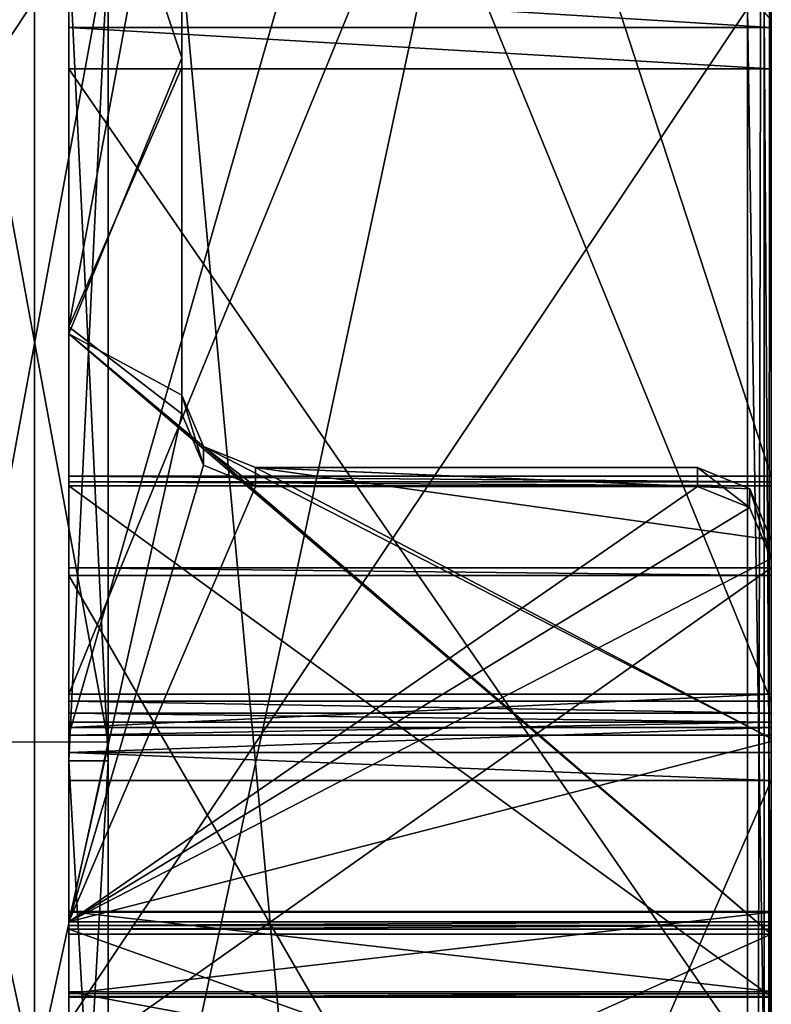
# Model space of a CAD drawing. Header units: millimetres. Extents: x -30 to 0, y -214 to 14.
# Tile 21 of 42: x -15 to 0, y -98 to -78. Entities that reach past the tile are written whole.
import ezdxf

# ---------------------------------------------------------------- set-up
doc = ezdxf.new("R2010")
doc.units = ezdxf.units.MM
doc.header["$LTSCALE"] = 81.481481
for name, color, linetype in [('1', 7, 'CONTINUOUS'), ('129', 7, 'CONTINUOUS'), ('13', 7, 'CONTINUOUS'), ('132', 7, 'CONTINUOUS'), ('134', 7, 'CONTINUOUS'), ('137', 7, 'CONTINUOUS'), ('138', 7, 'CONTINUOUS'), ('142', 7, 'CONTINUOUS'), ('164', 7, 'CONTINUOUS'), ('165', 7, 'CONTINUOUS'), ('174', 7, 'CONTINUOUS'), ('19', 7, 'CONTINUOUS'), ('193', 7, 'CONTINUOUS'), ('210', 7, 'CONTINUOUS'), ('314', 7, 'CONTINUOUS'), ('315', 7, 'CONTINUOUS'), ('322', 7, 'CONTINUOUS'), ('323', 7, 'CONTINUOUS'), ('324', 7, 'CONTINUOUS'), ('41', 7, 'CONTINUOUS'), ('422', 7, 'CONTINUOUS'), ('424', 7, 'CONTINUOUS'), ('425', 7, 'CONTINUOUS'), ('426', 7, 'CONTINUOUS'), ('427', 7, 'CONTINUOUS'), ('431', 7, 'CONTINUOUS'), ('442', 7, 'CONTINUOUS'), ('447', 7, 'CONTINUOUS'), ('47', 7, 'CONTINUOUS'), ('498', 7, 'CONTINUOUS'), ('572', 7, 'CONTINUOUS'), ('573', 7, 'CONTINUOUS'), ('574', 7, 'CONTINUOUS'), ('598', 7, 'CONTINUOUS'), ('599', 7, 'CONTINUOUS'), ('600', 7, 'CONTINUOUS'), ('601', 7, 'CONTINUOUS'), ('602', 7, 'CONTINUOUS'), ('611', 7, 'CONTINUOUS'), ('616', 7, 'CONTINUOUS'), ('644', 7, 'CONTINUOUS'), ('70', 7, 'CONTINUOUS'), ('76', 7, 'CONTINUOUS')]:
    doc.layers.add(name, color=color, linetype=linetype)

msp = doc.modelspace()

# ---------------------------------------------------------------- linework, layer by layer
at = {"layer": '1', "linetype": 'Continuous'}
for points in [[(0, -92.124, 36.591), (0, -43.249, 3.468), (0, -42.088, 5.325), (0, -92.124, 36.591)], [(0, -42.931, 174.81), (0, -43.72, 176.904), (0, -86.849, 179.426), (0, -42.931, 174.81)], [(0, -201.455, 102.326), (0, -43.249, 3.468), (0, -200.294, 104.183), (0, -201.455, 102.326)], [(0, -200.294, 104.183), (0, -43.249, 3.468), (0, -127.308, 58.576), (0, -200.294, 104.183)], [(0, -127.308, 58.576), (0, -43.249, 3.468), (0, -125.877, 57.682), (0, -127.308, 58.576)], [(0, -125.877, 57.682), (0, -43.249, 3.468), (0, -93.051, 37.17), (0, -125.877, 57.682)], [(0, -93.051, 37.17), (0, -43.249, 3.468), (0, -92.124, 36.591), (0, -93.051, 37.17)], [(0, -43.72, 176.904), (0, -110.421, 183.915), (0, -86.849, 179.426), (0, -43.72, 176.904)], [(0, -56.437, 38.75), (0, -91.288, 38.75), (0, -56.437, 37.25), (0, -56.437, 38.75)], [(0, -56.437, 37.25), (0, -91.288, 38.75), (0, -91.435, 37.25), (0, -56.437, 37.25)], [(0, -76.827, 183.58), (0, -77.558, 185.945), (0, -77.716, 183.686), (0, -76.827, 183.58)], [(0, -77.558, 185.945), (0, -99.406, 197.078), (0, -77.716, 183.686), (0, -77.558, 185.945)], [(0, -77.716, 183.686), (0, -99.406, 197.078), (0, -78.556, 183.996), (0, -77.716, 183.686)], [(0, -78.556, 183.996), (0, -99.406, 197.078), (0, -99.277, 194.554), (0, -78.556, 183.996)], [(0, -86.849, 179.426), (0, -110.421, 183.915), (0, -86.965, 179.403), (0, -86.849, 179.426)], [(0, -86.965, 179.403), (0, -110.421, 183.915), (0, -87.048, 179.318), (0, -86.965, 179.403)], [(0, -110.421, 183.915), (0, -88.873, 179.639), (0, -87.048, 179.318), (0, -110.421, 183.915)], [(0, -88.718, 179.536), (0, -88.716, 179.349), (0, -87.048, 179.318), (0, -88.718, 179.536)], [(0, -87.048, 179.318), (0, -88.716, 179.349), (0, -97.445, 158.914), (0, -87.048, 179.318)], [(0, -88.873, 179.639), (0, -88.718, 179.536), (0, -87.048, 179.318), (0, -88.873, 179.639)], [(0, -88.148, 147.44), (0, -88.531, 149.403), (0, -92.192, 146.464), (0, -88.148, 147.44)], [(0, -88.531, 149.403), (0, -92.251, 148.518), (0, -92.192, 146.464), (0, -88.531, 149.403)], [(0, -88.716, 179.349), (0, -98.828, 159.503), (0, -97.445, 158.914), (0, -88.716, 179.349)], [(0, -88.873, 179.639), (0, -110.421, 183.915), (0, -113.311, 184.263), (0, -88.873, 179.639)], [(0, -113.605, 182.238), (0, -88.873, 179.639), (0, -113.44, 184.232), (0, -113.605, 182.238)], [(0, -113.44, 184.232), (0, -88.873, 179.639), (0, -113.373, 184.237), (0, -113.44, 184.232)], [(0, -113.373, 184.237), (0, -88.873, 179.639), (0, -113.311, 184.263), (0, -113.373, 184.237)], [(0, -91.288, 38.75), (0, -91.967, 38.574), (0, -91.435, 37.25), (0, -91.288, 38.75)], [(0, -91.435, 37.25), (0, -91.967, 38.574), (0, -91.678, 37.187), (0, -91.435, 37.25)], [(0, -91.967, 38.574), (0, -91.859, 37.015), (0, -91.678, 37.187), (0, -91.967, 38.574)], [(0, -91.859, 37.015), (0, -91.967, 38.574), (0, -92.124, 36.591), (0, -91.859, 37.015)], [(0, -91.967, 38.574), (0, -92.475, 38.092), (0, -92.124, 36.591), (0, -91.967, 38.574)], [(0, -92.475, 38.092), (0, -93.051, 37.17), (0, -92.124, 36.591), (0, -92.475, 38.092)], [(0, -95.927, 147.46), (0, -96.003, 147.452), (0, -92.192, 146.464), (0, -95.927, 147.46)], [(0, -92.192, 146.464), (0, -96.003, 147.452), (0, -96.179, 145.28), (0, -92.192, 146.464)], [(0, -92.251, 148.518), (0, -95.927, 147.46), (0, -92.192, 146.464), (0, -92.251, 148.518)], [(0, -95.714, 153.628), (0, -95.729, 156.416), (0, -97.342, 151.369), (0, -95.714, 153.628)], [(0, -95.729, 156.416), (0, -97.383, 158.661), (0, -97.342, 151.369), (0, -95.729, 156.416)], [(0, -96.003, 147.452), (0, -96.077, 147.473), (0, -96.179, 145.28), (0, -96.003, 147.452)], [(0, -96.077, 147.473), (0, -101.167, 150.066), (0, -96.179, 145.28), (0, -96.077, 147.473)], [(0, -96.179, 145.28), (0, -101.167, 150.066), (0, -102.595, 148.549), (0, -96.179, 145.28)], [(0, -98.41, 153.408), (0, -100, 152.75), (0, -97.342, 151.369), (0, -98.41, 153.408)], [(0, -97.342, 151.369), (0, -100, 152.75), (0, -100, 150.5), (0, -97.342, 151.369)], [(0, -97.75, 154.999), (0, -98.41, 153.408), (0, -97.342, 151.369), (0, -97.75, 154.999)], [(0, -97.461, 158.776), (0, -97.75, 154.999), (0, -97.342, 151.369), (0, -97.461, 158.776)], [(0, -97.383, 158.661), (0, -97.461, 158.776), (0, -97.342, 151.369), (0, -97.383, 158.661)], [(0, -97.445, 158.914), (0, -98.828, 159.503), (0, -97.461, 158.776), (0, -97.445, 158.914)], [(0, -98.828, 159.503), (0, -97.75, 154.999), (0, -97.461, 158.776), (0, -98.828, 159.503)]]:
    msp.add_3dface(points, dxfattribs=at)
at = {"layer": '129', "linetype": 'Continuous'}
for points in [[(-14.3, -86.849, 179.426), (-14.3, -51.57, 148.771), (-14.3, -42.931, 174.81), (-14.3, -86.849, 179.426)], [(-14.3, -71.417, 151.209), (-14.3, -51.57, 148.771), (-14.3, -86.849, 179.426), (-14.3, -71.417, 151.209)], [(-14.3, -83.814, 150.266), (-14.3, -71.417, 151.209), (-14.3, -86.849, 179.426), (-14.3, -83.814, 150.266)], [(-14.3, -95.927, 147.46), (-14.3, -83.814, 150.266), (-14.3, -95.716, 153.623), (-14.3, -95.927, 147.46)], [(-14.3, -95.716, 153.623), (-14.3, -83.814, 150.266), (-14.3, -87.048, 179.318), (-14.3, -95.716, 153.623)], [(-14.3, -87.048, 179.318), (-14.3, -83.814, 150.266), (-14.3, -86.965, 179.403), (-14.3, -87.048, 179.318)], [(-14.3, -86.965, 179.403), (-14.3, -83.814, 150.266), (-14.3, -86.849, 179.426), (-14.3, -86.965, 179.403)], [(-14.3, -95.726, 156.408), (-14.3, -95.716, 153.623), (-14.3, -87.048, 179.318), (-14.3, -95.726, 156.408)], [(-14.3, -97.445, 158.914), (-14.3, -95.726, 156.408), (-14.3, -87.048, 179.318), (-14.3, -97.445, 158.914)], [(-14.3, -97.349, 151.364), (-14.3, -95.927, 147.46), (-14.3, -95.716, 153.623), (-14.3, -97.349, 151.364)], [(-14.3, -97.383, 158.661), (-14.3, -95.726, 156.408), (-14.3, -97.445, 158.914), (-14.3, -97.383, 158.661)], [(-14.3, -96.003, 147.452), (-14.3, -95.927, 147.46), (-14.3, -97.349, 151.364), (-14.3, -96.003, 147.452)], [(-14.3, -96.077, 147.473), (-14.3, -96.003, 147.452), (-14.3, -97.349, 151.364), (-14.3, -96.077, 147.473)], [(-14.3, -101.08, 150.587), (-14.3, -96.077, 147.473), (-14.3, -100.952, 150.602), (-14.3, -101.08, 150.587)], [(-14.3, -96.077, 147.473), (-14.3, -101.08, 150.587), (-14.3, -101.167, 150.066), (-14.3, -96.077, 147.473)], [(-14.3, -100.952, 150.602), (-14.3, -96.077, 147.473), (-14.3, -100.478, 150.526), (-14.3, -100.952, 150.602)], [(-14.3, -100.478, 150.526), (-14.3, -96.077, 147.473), (-14.3, -100, 150.5), (-14.3, -100.478, 150.526)], [(-14.3, -100, 150.5), (-14.3, -96.077, 147.473), (-14.3, -97.349, 151.364), (-14.3, -100, 150.5)], [(-14.3, -97.461, 158.776), (-14.3, -97.383, 158.661), (-14.3, -97.445, 158.914), (-14.3, -97.461, 158.776)]]:
    msp.add_3dface(points, dxfattribs=at)
at = {"layer": '13', "linetype": 'Continuous'}
for points in [[(-0.142, -77.399, 186.256), (-0.487, -77.331, 186.391), (-0.142, -99.247, 197.388), (-0.142, -77.399, 186.256)], [(-0.142, -99.247, 197.388), (-0.487, -77.331, 186.391), (-0.487, -99.179, 197.523), (-0.142, -99.247, 197.388)], [(0, -99.406, 197.078), (0, -77.558, 185.945), (-0.142, -77.399, 186.256), (0, -99.406, 197.078)], [(0, -99.406, 197.078), (-0.142, -77.399, 186.256), (-0.142, -99.247, 197.388), (0, -99.406, 197.078)]]:
    msp.add_3dface(points, dxfattribs=at)
at = {"layer": '132', "linetype": 'Continuous'}
for points in [[(-14.3, -88.718, 179.536), (-14.3, -88.873, 179.639), (-14.3, -88.716, 179.349), (-14.3, -88.718, 179.536)], [(-14.3, -88.716, 179.349), (-14.3, -88.873, 179.639), (-14.3, -98.828, 159.503), (-14.3, -88.716, 179.349)], [(-14.3, -88.873, 179.639), (-14.3, -113.605, 182.238), (-14.3, -98.828, 159.503), (-14.3, -88.873, 179.639)]]:
    msp.add_3dface(points, dxfattribs=at)
at = {"layer": '134', "linetype": 'Continuous'}
for points in [[(-14.3, -101.196, 185.878), (-14.3, -103, 185.5), (-14.3, -43.72, 176.904), (-14.3, -101.196, 185.878)], [(-14.3, -43.72, 176.904), (-14.3, -103, 185.5), (-14.3, -110.421, 183.915), (-14.3, -43.72, 176.904)], [(-14.3, -99.698, 186.943), (-14.3, -101.196, 185.878), (-14.3, -43.72, 176.904), (-14.3, -99.698, 186.943)], [(-14.3, -99.698, 186.943), (-14.3, -43.72, 176.904), (-14.3, -77.716, 183.686), (-14.3, -99.698, 186.943)], [(-14.3, -77.716, 183.686), (-14.3, -43.72, 176.904), (-14.3, -76.827, 183.58), (-14.3, -77.716, 183.686)], [(-14.3, -98.513, 190.348), (-14.3, -98.749, 188.523), (-14.3, -77.716, 183.686), (-14.3, -98.513, 190.348)], [(-14.3, -78.556, 183.996), (-14.3, -98.513, 190.348), (-14.3, -77.716, 183.686), (-14.3, -78.556, 183.996)], [(-14.3, -98.749, 188.523), (-14.3, -99.698, 186.943), (-14.3, -77.716, 183.686), (-14.3, -98.749, 188.523)], [(-14.3, -99.277, 194.554), (-14.3, -98.513, 190.348), (-14.3, -78.556, 183.996), (-14.3, -99.277, 194.554)]]:
    msp.add_3dface(points, dxfattribs=at)
at = {"layer": '137', "linetype": 'Continuous'}
for points in [[(-14.3, -91.859, 37.015), (-14.3, -92.124, 36.591), (-14.3, -42.088, 5.325), (-14.3, -91.859, 37.015)], [(-14.3, -91.678, 37.187), (-14.3, -91.859, 37.015), (-14.3, -42.088, 5.325), (-14.3, -91.678, 37.187)], [(-14.3, -91.435, 37.25), (-14.3, -91.678, 37.187), (-14.3, -42.088, 5.325), (-14.3, -91.435, 37.25)], [(-14.3, -56.437, 37.25), (-14.3, -91.435, 37.25), (-14.3, -42.088, 5.325), (-14.3, -56.437, 37.25)]]:
    msp.add_3dface(points, dxfattribs=at)
at = {"layer": '138', "linetype": 'Continuous'}
for points in [[(-14.3, -56.437, 38.75), (-14.3, -76, 46.5), (-14.3, -91.288, 38.75), (-14.3, -56.437, 38.75)], [(-14.3, -83.953, 148.221), (-14.3, -76, 133.5), (-14.3, -71.417, 149.209), (-14.3, -83.953, 148.221)], [(-14.3, -92.643, 130.19), (-14.3, -76, 133.5), (-14.3, -83.953, 148.221), (-14.3, -92.643, 130.19)], [(-14.3, -76, 46.5), (-14.3, -92.652, 49.814), (-14.3, -91.288, 38.75), (-14.3, -76, 46.5)], [(-14.3, -96.179, 145.28), (-14.3, -92.643, 130.19), (-14.3, -83.953, 148.221), (-14.3, -96.179, 145.28)], [(-14.3, -91.288, 38.75), (-14.3, -92.652, 49.814), (-14.3, -91.967, 38.574), (-14.3, -91.288, 38.75)], [(-14.3, -91.967, 38.574), (-14.3, -92.652, 49.814), (-14.3, -92.475, 38.092), (-14.3, -91.967, 38.574)], [(-14.3, -92.652, 49.814), (-14.3, -93.051, 37.17), (-14.3, -92.475, 38.092), (-14.3, -92.652, 49.814)], [(-14.3, -106.759, 120.759), (-14.3, -92.643, 130.19), (-14.3, -102.595, 148.549), (-14.3, -106.759, 120.759)], [(-14.3, -102.595, 148.549), (-14.3, -92.643, 130.19), (-14.3, -96.179, 145.28), (-14.3, -102.595, 148.549)], [(-14.3, -92.652, 49.814), (-14.3, -106.768, 59.25), (-14.3, -93.051, 37.17), (-14.3, -92.652, 49.814)], [(-14.3, -106.768, 59.25), (-14.3, -116.19, 73.355), (-14.3, -93.051, 37.17), (-14.3, -106.768, 59.25)], [(-14.3, -93.051, 37.17), (-14.3, -116.19, 73.355), (-14.3, -125.461, 58.549), (-14.3, -93.051, 37.17)], [(-14.3, -125.877, 57.682), (-14.3, -93.051, 37.17), (-14.3, -125.655, 58.039), (-14.3, -125.877, 57.682)], [(-14.3, -125.655, 58.039), (-14.3, -93.051, 37.17), (-14.3, -125.461, 58.549), (-14.3, -125.655, 58.039)]]:
    msp.add_3dface(points, dxfattribs=at)
at = {"layer": '142', "linetype": 'Continuous'}
for points in [[(0, -95.729, 156.416), (0, -95.714, 153.628), (-14.3, -95.726, 156.408), (0, -95.729, 156.416)], [(0, -95.714, 153.628), (0, -97.342, 151.369), (-14.3, -95.716, 153.623), (0, -95.714, 153.628)], [(0, -95.714, 153.628), (-14.3, -95.716, 153.623), (-14.3, -95.726, 156.408), (0, -95.714, 153.628)], [(0, -97.342, 151.369), (-14.3, -97.349, 151.364), (-14.3, -95.716, 153.623), (0, -97.342, 151.369)], [(0, -95.729, 156.416), (-14.3, -95.726, 156.408), (-14.3, -97.383, 158.661), (0, -95.729, 156.416)], [(0, -97.383, 158.661), (0, -95.729, 156.416), (-14.3, -97.383, 158.661), (0, -97.383, 158.661)], [(0, -97.342, 151.369), (0, -100, 150.5), (-14.3, -97.349, 151.364), (0, -97.342, 151.369)], [(0, -100, 150.5), (-14.3, -100, 150.5), (-14.3, -97.349, 151.364), (0, -100, 150.5)]]:
    msp.add_3dface(points, dxfattribs=at)
at = {"layer": '164', "linetype": 'Continuous'}
for points in [[(0, -42.931, 174.81), (0, -86.849, 179.426), (-14.3, -42.931, 174.81), (0, -42.931, 174.81)], [(0, -86.849, 179.426), (-14.3, -86.849, 179.426), (-14.3, -42.931, 174.81), (0, -86.849, 179.426)]]:
    msp.add_3dface(points, dxfattribs=at)
at = {"layer": '165', "linetype": 'Continuous'}
for points in [[(0, -88.873, 179.639), (0, -113.605, 182.238), (-14.3, -88.873, 179.639), (0, -88.873, 179.639)], [(0, -113.605, 182.238), (-14.3, -113.605, 182.238), (-14.3, -88.873, 179.639), (0, -113.605, 182.238)]]:
    msp.add_3dface(points, dxfattribs=at)
at = {"layer": '174', "linetype": 'Continuous'}
for points in [[(0, -110.421, 183.915), (0, -43.72, 176.904), (-14.3, -110.421, 183.915), (0, -110.421, 183.915)], [(0, -43.72, 176.904), (-14.3, -43.72, 176.904), (-14.3, -110.421, 183.915), (0, -43.72, 176.904)]]:
    msp.add_3dface(points, dxfattribs=at)
at = {"layer": '19', "linetype": 'Continuous'}
for points in [[(0, -43.249, 3.468), (0, -201.455, 102.326), (-0.142, -201.639, 102.03), (0, -43.249, 3.468)], [(0, -43.249, 3.468), (-0.142, -201.639, 102.03), (-0.142, -43.434, 3.172), (0, -43.249, 3.468)], [(-0.142, -201.639, 102.03), (-0.487, -201.719, 101.902), (-0.142, -43.434, 3.172), (-0.142, -201.639, 102.03)], [(-0.142, -43.434, 3.172), (-0.487, -201.719, 101.902), (-0.487, -43.514, 3.044), (-0.142, -43.434, 3.172)]]:
    msp.add_3dface(points, dxfattribs=at)
at = {"layer": '193', "linetype": 'Continuous'}
for points in [[(0, -78.556, 183.996), (0, -99.277, 194.554), (-14.3, -78.556, 183.996), (0, -78.556, 183.996)], [(0, -99.277, 194.554), (-14.3, -99.277, 194.554), (-14.3, -78.556, 183.996), (0, -99.277, 194.554)]]:
    msp.add_3dface(points, dxfattribs=at)
at = {"layer": '210', "linetype": 'Continuous'}
for points in [[(0, -96.179, 145.28), (0, -102.595, 148.549), (-14.3, -102.595, 148.549), (0, -96.179, 145.28)], [(0, -96.179, 145.28), (-14.3, -102.595, 148.549), (-14.3, -96.179, 145.28), (0, -96.179, 145.28)]]:
    msp.add_3dface(points, dxfattribs=at)
at = {"layer": '314', "linetype": 'Continuous'}
for points in [[(0, -125.877, 57.682), (0, -93.051, 37.17), (-14.3, -125.877, 57.682), (0, -125.877, 57.682)], [(0, -93.051, 37.17), (-14.3, -93.051, 37.17), (-14.3, -125.877, 57.682), (0, -93.051, 37.17)]]:
    msp.add_3dface(points, dxfattribs=at)
at = {"layer": '315', "linetype": 'Continuous'}
for points in [[(0, -92.124, 36.591), (0, -42.088, 5.325), (-14.3, -92.124, 36.591), (0, -92.124, 36.591)], [(-14.3, -92.124, 36.591), (0, -42.088, 5.325), (-14.3, -42.088, 5.325), (-14.3, -92.124, 36.591)]]:
    msp.add_3dface(points, dxfattribs=at)
at = {"layer": '322', "linetype": 'Continuous'}
for points in [[(0, -93.051, 37.17), (0, -92.475, 38.092), (-14.3, -92.475, 38.092), (0, -93.051, 37.17)], [(-14.3, -93.051, 37.17), (0, -93.051, 37.17), (-14.3, -92.475, 38.092), (-14.3, -93.051, 37.17)]]:
    msp.add_3dface(points, dxfattribs=at)
at = {"layer": '323', "linetype": 'Continuous'}
for points in [[(0, -91.967, 38.574), (0, -91.288, 38.75), (-14.3, -91.967, 38.574), (0, -91.967, 38.574)], [(0, -91.288, 38.75), (-14.3, -91.288, 38.75), (-14.3, -91.967, 38.574), (0, -91.288, 38.75)], [(0, -92.475, 38.092), (0, -91.967, 38.574), (-14.3, -92.475, 38.092), (0, -92.475, 38.092)], [(0, -91.967, 38.574), (-14.3, -91.967, 38.574), (-14.3, -92.475, 38.092), (0, -91.967, 38.574)]]:
    msp.add_3dface(points, dxfattribs=at)
at = {"layer": '324', "linetype": 'Continuous'}
for points in [[(0, -91.288, 38.75), (0, -56.437, 38.75), (-14.3, -91.288, 38.75), (0, -91.288, 38.75)], [(0, -56.437, 38.75), (-14.3, -56.437, 38.75), (-14.3, -91.288, 38.75), (0, -56.437, 38.75)]]:
    msp.add_3dface(points, dxfattribs=at)
at = {"layer": '41', "linetype": 'Continuous'}
for points in [[(-0.487, -77.331, 186.391), (-15, -77.159, 186.727), (-15, -99.007, 197.859), (-0.487, -77.331, 186.391)], [(-0.487, -99.179, 197.523), (-0.487, -77.331, 186.391), (-15, -99.007, 197.859), (-0.487, -99.179, 197.523)]]:
    msp.add_3dface(points, dxfattribs=at)
at = {"layer": '422', "linetype": 'Continuous'}
for points in [[(-14.3, -71.417, 151.209), (-14.3, -83.814, 150.266), (-12, -71.417, 151.209), (-14.3, -71.417, 151.209)], [(-12, -71.417, 151.209), (-14.3, -83.814, 150.266), (-12, -78.528, 150.9), (-12, -71.417, 151.209)], [(-12, -78.528, 150.9), (-14.3, -83.814, 150.266), (-12, -85.586, 149.976), (-12, -78.528, 150.9)], [(-14.3, -83.814, 150.266), (-14.3, -95.927, 147.46), (-12, -85.586, 149.976), (-14.3, -83.814, 150.266)], [(-12, -85.586, 149.976), (-14.3, -95.927, 147.46), (-11.561, -86.628, 149.786), (-12, -85.586, 149.976)], [(-11.561, -86.628, 149.786), (-14.3, -95.927, 147.46), (-10.5, -87.061, 149.703), (-11.561, -86.628, 149.786)], [(-0.441, -87.491, 149.618), (-1.5, -87.061, 149.703), (-14.3, -95.927, 147.46), (-0.441, -87.491, 149.618)], [(-14.3, -95.927, 147.46), (-1.5, -87.061, 149.703), (-10.5, -87.061, 149.703), (-14.3, -95.927, 147.46)], [(0, -88.531, 149.403), (-0.441, -87.491, 149.618), (-14.3, -95.927, 147.46), (0, -88.531, 149.403)], [(0, -92.251, 148.518), (0, -88.531, 149.403), (-14.3, -95.927, 147.46), (0, -92.251, 148.518)], [(0, -95.927, 147.46), (0, -92.251, 148.518), (-14.3, -95.927, 147.46), (0, -95.927, 147.46)]]:
    msp.add_3dface(points, dxfattribs=at)
at = {"layer": '424', "linetype": 'Continuous'}
for points in [[(-0.439, -87.11, 147.655), (-1.5, -86.678, 147.74), (-0.441, -87.491, 149.618), (-0.439, -87.11, 147.655)], [(-1.5, -86.678, 147.74), (-1.5, -87.061, 149.703), (-0.441, -87.491, 149.618), (-1.5, -86.678, 147.74)], [(0, -88.531, 149.403), (-0.439, -87.11, 147.655), (-0.441, -87.491, 149.618), (0, -88.531, 149.403)], [(0, -88.531, 149.403), (0, -88.148, 147.44), (-0.439, -87.11, 147.655), (0, -88.531, 149.403)]]:
    msp.add_3dface(points, dxfattribs=at)
at = {"layer": '425', "linetype": 'Continuous'}
for points in [[(-1.5, -86.678, 147.74), (-10.5, -86.678, 147.74), (-1.5, -87.061, 149.703), (-1.5, -86.678, 147.74)], [(-1.5, -87.061, 149.703), (-10.5, -86.678, 147.74), (-10.5, -87.061, 149.703), (-1.5, -87.061, 149.703)]]:
    msp.add_3dface(points, dxfattribs=at)
at = {"layer": '426', "linetype": 'Continuous'}
for points in [[(-11.559, -86.248, 147.822), (-12, -85.203, 148.012), (-11.561, -86.628, 149.786), (-11.559, -86.248, 147.822)], [(-12, -85.203, 148.012), (-12, -85.586, 149.976), (-11.561, -86.628, 149.786), (-12, -85.203, 148.012)], [(-11.559, -86.248, 147.822), (-11.561, -86.628, 149.786), (-10.5, -87.061, 149.703), (-11.559, -86.248, 147.822)], [(-10.5, -86.678, 147.74), (-11.559, -86.248, 147.822), (-10.5, -87.061, 149.703), (-10.5, -86.678, 147.74)]]:
    msp.add_3dface(points, dxfattribs=at)
at = {"layer": '427', "linetype": 'Continuous'}
for points in [[(-12, -78.336, 148.909), (-12, -71.417, 149.209), (-12, -78.528, 150.9), (-12, -78.336, 148.909)], [(-12, -71.417, 149.209), (-12, -71.417, 151.209), (-12, -78.528, 150.9), (-12, -71.417, 149.209)], [(-12, -85.203, 148.012), (-12, -78.336, 148.909), (-12, -78.528, 150.9), (-12, -85.203, 148.012)], [(-12, -85.203, 148.012), (-12, -78.528, 150.9), (-12, -85.586, 149.976), (-12, -85.203, 148.012)]]:
    msp.add_3dface(points, dxfattribs=at)
at = {"layer": '431', "linetype": 'Continuous'}
for points in [[(-14.3, -83.953, 148.221), (-14.3, -71.417, 149.209), (-12, -78.336, 148.909), (-14.3, -83.953, 148.221)], [(-12, -78.336, 148.909), (-14.3, -71.417, 149.209), (-12, -71.417, 149.209), (-12, -78.336, 148.909)], [(-12, -85.203, 148.012), (-14.3, -83.953, 148.221), (-12, -78.336, 148.909), (-12, -85.203, 148.012)], [(0, -96.179, 145.28), (-14.3, -96.179, 145.28), (-14.3, -83.953, 148.221), (0, -96.179, 145.28)], [(0, -96.179, 145.28), (-14.3, -83.953, 148.221), (-11.559, -86.248, 147.822), (0, -96.179, 145.28)], [(-11.559, -86.248, 147.822), (-14.3, -83.953, 148.221), (-12, -85.203, 148.012), (-11.559, -86.248, 147.822)], [(0, -92.192, 146.464), (0, -96.179, 145.28), (-11.559, -86.248, 147.822), (0, -92.192, 146.464)], [(-10.5, -86.678, 147.74), (0, -92.192, 146.464), (-11.559, -86.248, 147.822), (-10.5, -86.678, 147.74)], [(0, -88.148, 147.44), (0, -92.192, 146.464), (-10.5, -86.678, 147.74), (0, -88.148, 147.44)], [(-0.439, -87.11, 147.655), (0, -88.148, 147.44), (-10.5, -86.678, 147.74), (-0.439, -87.11, 147.655)], [(-1.5, -86.678, 147.74), (-0.439, -87.11, 147.655), (-10.5, -86.678, 147.74), (-1.5, -86.678, 147.74)]]:
    msp.add_3dface(points, dxfattribs=at)
at = {"layer": '442', "linetype": 'Continuous'}
for points in [[(0, -96.003, 147.452), (0, -95.927, 147.46), (-14.3, -96.003, 147.452), (0, -96.003, 147.452)], [(0, -95.927, 147.46), (-14.3, -95.927, 147.46), (-14.3, -96.003, 147.452), (0, -95.927, 147.46)], [(0, -96.077, 147.473), (0, -96.003, 147.452), (-14.3, -96.077, 147.473), (0, -96.077, 147.473)], [(-14.3, -96.077, 147.473), (0, -96.003, 147.452), (-14.3, -96.003, 147.452), (-14.3, -96.077, 147.473)]]:
    msp.add_3dface(points, dxfattribs=at)
at = {"layer": '447', "linetype": 'Continuous'}
for points in [[(0, -101.167, 150.066), (0, -96.077, 147.473), (-14.3, -96.077, 147.473), (0, -101.167, 150.066)], [(0, -101.167, 150.066), (-14.3, -96.077, 147.473), (-14.3, -101.167, 150.066), (0, -101.167, 150.066)]]:
    msp.add_3dface(points, dxfattribs=at)
at = {"layer": '47', "linetype": 'Continuous'}
for points in [[(-0.487, -43.514, 3.044), (-0.487, -201.719, 101.902), (-15, -43.714, 2.724), (-0.487, -43.514, 3.044)], [(-0.487, -201.719, 101.902), (-15, -201.919, 101.582), (-15, -43.714, 2.724), (-0.487, -201.719, 101.902)]]:
    msp.add_3dface(points, dxfattribs=at)
at = {"layer": '498', "linetype": 'Continuous'}
for points in [[(0, -76.827, 183.58), (0, -77.716, 183.686), (-14.3, -76.827, 183.58), (0, -76.827, 183.58)], [(0, -77.716, 183.686), (-14.3, -77.716, 183.686), (-14.3, -76.827, 183.58), (0, -77.716, 183.686)], [(0, -77.716, 183.686), (0, -78.556, 183.996), (-14.3, -77.716, 183.686), (0, -77.716, 183.686)], [(0, -78.556, 183.996), (-14.3, -78.556, 183.996), (-14.3, -77.716, 183.686), (0, -78.556, 183.996)]]:
    msp.add_3dface(points, dxfattribs=at)
at = {"layer": '572', "linetype": 'Continuous'}
for points in [[(0, -56.437, 37.25), (0, -91.435, 37.25), (-14.3, -56.437, 37.25), (0, -56.437, 37.25)], [(0, -91.435, 37.25), (-14.3, -91.435, 37.25), (-14.3, -56.437, 37.25), (0, -91.435, 37.25)]]:
    msp.add_3dface(points, dxfattribs=at)
at = {"layer": '573', "linetype": 'Continuous'}
for points in [[(0, -91.435, 37.25), (0, -91.678, 37.187), (-14.3, -91.435, 37.25), (0, -91.435, 37.25)], [(-14.3, -91.435, 37.25), (0, -91.678, 37.187), (-14.3, -91.678, 37.187), (-14.3, -91.435, 37.25)], [(0, -91.678, 37.187), (0, -91.859, 37.015), (-14.3, -91.678, 37.187), (0, -91.678, 37.187)], [(0, -91.859, 37.015), (-14.3, -91.859, 37.015), (-14.3, -91.678, 37.187), (0, -91.859, 37.015)]]:
    msp.add_3dface(points, dxfattribs=at)
at = {"layer": '574', "linetype": 'Continuous'}
for points in [[(0, -91.859, 37.015), (0, -92.124, 36.591), (-14.3, -92.124, 36.591), (0, -91.859, 37.015)], [(-14.3, -91.859, 37.015), (0, -91.859, 37.015), (-14.3, -92.124, 36.591), (-14.3, -91.859, 37.015)]]:
    msp.add_3dface(points, dxfattribs=at)
at = {"layer": '598', "linetype": 'Continuous'}
for points in [[(0, -86.849, 179.426), (0, -86.965, 179.403), (-14.3, -86.849, 179.426), (0, -86.849, 179.426)], [(0, -86.965, 179.403), (-14.3, -86.965, 179.403), (-14.3, -86.849, 179.426), (0, -86.965, 179.403)], [(0, -86.965, 179.403), (0, -87.048, 179.318), (-14.3, -86.965, 179.403), (0, -86.965, 179.403)], [(0, -87.048, 179.318), (-14.3, -87.048, 179.318), (-14.3, -86.965, 179.403), (0, -87.048, 179.318)]]:
    msp.add_3dface(points, dxfattribs=at)
at = {"layer": '599', "linetype": 'Continuous'}
for points in [[(0, -87.048, 179.318), (0, -97.445, 158.914), (-14.3, -87.048, 179.318), (0, -87.048, 179.318)], [(0, -97.445, 158.914), (-14.3, -97.445, 158.914), (-14.3, -87.048, 179.318), (0, -97.445, 158.914)]]:
    msp.add_3dface(points, dxfattribs=at)
at = {"layer": '600', "linetype": 'Continuous'}
for points in [[(0, -97.461, 158.776), (0, -97.383, 158.661), (-14.3, -97.461, 158.776), (0, -97.461, 158.776)], [(0, -97.383, 158.661), (-14.3, -97.383, 158.661), (-14.3, -97.461, 158.776), (0, -97.383, 158.661)], [(0, -97.445, 158.914), (0, -97.461, 158.776), (-14.3, -97.445, 158.914), (0, -97.445, 158.914)], [(0, -97.461, 158.776), (-14.3, -97.461, 158.776), (-14.3, -97.445, 158.914), (0, -97.461, 158.776)]]:
    msp.add_3dface(points, dxfattribs=at)
at = {"layer": '601', "linetype": 'Continuous'}
for points in [[(0, -88.716, 179.349), (0, -88.718, 179.536), (-14.3, -88.716, 179.349), (0, -88.716, 179.349)], [(0, -88.718, 179.536), (-14.3, -88.718, 179.536), (-14.3, -88.716, 179.349), (0, -88.718, 179.536)], [(0, -88.718, 179.536), (0, -88.873, 179.639), (-14.3, -88.718, 179.536), (0, -88.718, 179.536)], [(0, -88.873, 179.639), (-14.3, -88.873, 179.639), (-14.3, -88.718, 179.536), (0, -88.873, 179.639)]]:
    msp.add_3dface(points, dxfattribs=at)
at = {"layer": '602', "linetype": 'Continuous'}
for points in [[(0, -98.828, 159.503), (0, -88.716, 179.349), (-14.3, -98.828, 159.503), (0, -98.828, 159.503)], [(0, -88.716, 179.349), (-14.3, -88.716, 179.349), (-14.3, -98.828, 159.503), (0, -88.716, 179.349)]]:
    msp.add_3dface(points, dxfattribs=at)
at = {"layer": '611', "linetype": 'Continuous'}
for points in [[(-13.5, -76, 47.5), (-13.5, -92.271, 50.738), (-13.5, -92.643, 49.81), (-13.5, -76, 47.5)], [(-13.5, -76, 46.5), (-13.5, -76, 47.5), (-13.5, -92.643, 49.81), (-13.5, -76, 46.5)], [(-13.5, -92.262, 129.266), (-13.5, -76, 132.5), (-13.5, -92.652, 130.186), (-13.5, -92.262, 129.266)], [(-13.5, -92.652, 130.186), (-13.5, -76, 132.5), (-13.5, -76, 133.5), (-13.5, -92.652, 130.186)], [(-13.5, -106.056, 120.048), (-13.5, -92.262, 129.266), (-13.5, -106.768, 120.75), (-13.5, -106.056, 120.048)], [(-13.5, -106.768, 120.75), (-13.5, -92.262, 129.266), (-13.5, -92.652, 130.186), (-13.5, -106.768, 120.75)], [(-13.5, -92.271, 50.738), (-13.5, -99.624, 54.671), (-13.5, -92.643, 49.81), (-13.5, -92.271, 50.738)], [(-13.5, -92.643, 49.81), (-13.5, -99.624, 54.671), (-13.5, -106.759, 59.241), (-13.5, -92.643, 49.81)]]:
    msp.add_3dface(points, dxfattribs=at)
at = {"layer": '616', "linetype": 'Continuous'}
for points in [[(-13.5, -76, 46.5), (-13.5, -92.643, 49.81), (-14.3, -76, 46.5), (-13.5, -76, 46.5)], [(-14.3, -76, 46.5), (-13.5, -92.643, 49.81), (-14.3, -92.652, 49.814), (-14.3, -76, 46.5)], [(-13.5, -92.652, 130.186), (-13.5, -76, 133.5), (-14.3, -92.643, 130.19), (-13.5, -92.652, 130.186)], [(-13.5, -76, 133.5), (-14.3, -76, 133.5), (-14.3, -92.643, 130.19), (-13.5, -76, 133.5)], [(-13.5, -92.643, 49.81), (-13.5, -106.759, 59.241), (-14.3, -92.652, 49.814), (-13.5, -92.643, 49.81)], [(-14.3, -106.759, 120.759), (-13.5, -92.652, 130.186), (-14.3, -92.643, 130.19), (-14.3, -106.759, 120.759)], [(-14.3, -92.652, 49.814), (-13.5, -106.759, 59.241), (-14.3, -106.768, 59.25), (-14.3, -92.652, 49.814)], [(-13.5, -106.768, 120.75), (-13.5, -92.652, 130.186), (-14.3, -106.759, 120.759), (-13.5, -106.768, 120.75)]]:
    msp.add_3dface(points, dxfattribs=at)
at = {"layer": '644', "linetype": 'Continuous'}
for points in [[(-16.5, -92.271, 129.262), (-16.5, -76, 132.5), (-13.5, -92.262, 129.266), (-16.5, -92.271, 129.262)], [(-16.5, -76, 132.5), (-13.5, -76, 132.5), (-13.5, -92.262, 129.266), (-16.5, -76, 132.5)], [(-16.5, -76, 47.5), (-16.5, -92.262, 50.734), (-13.5, -76, 47.5), (-16.5, -76, 47.5)], [(-13.5, -76, 47.5), (-16.5, -92.262, 50.734), (-13.5, -92.271, 50.738), (-13.5, -76, 47.5)], [(-16.5, -92.262, 50.734), (-16.5, -106.056, 59.952), (-13.5, -92.271, 50.738), (-16.5, -92.262, 50.734)], [(-13.5, -106.056, 120.048), (-16.5, -92.271, 129.262), (-13.5, -92.262, 129.266), (-13.5, -106.056, 120.048)], [(-13.5, -92.271, 50.738), (-16.5, -106.056, 59.952), (-13.5, -99.624, 54.671), (-13.5, -92.271, 50.738)], [(-16.5, -99.624, 125.329), (-16.5, -92.271, 129.262), (-13.5, -106.056, 120.048), (-16.5, -99.624, 125.329)]]:
    msp.add_3dface(points, dxfattribs=at)
at = {"layer": '70', "linetype": 'Continuous'}
for points in [[(-15, -99.007, 197.859), (-15, -77.159, 186.727), (-29.513, -99.179, 197.523), (-15, -99.007, 197.859)], [(-29.513, -99.179, 197.523), (-15, -77.159, 186.727), (-29.513, -77.331, 186.391), (-29.513, -99.179, 197.523)]]:
    msp.add_3dface(points, dxfattribs=at)
at = {"layer": '76', "linetype": 'Continuous'}
for points in [[(-15, -43.714, 2.724), (-15, -201.919, 101.582), (-29.513, -43.514, 3.044), (-15, -43.714, 2.724)], [(-29.513, -43.514, 3.044), (-15, -201.919, 101.582), (-29.513, -201.719, 101.902), (-29.513, -43.514, 3.044)]]:
    msp.add_3dface(points, dxfattribs=at)

doc.saveas('drawing.dxf')
